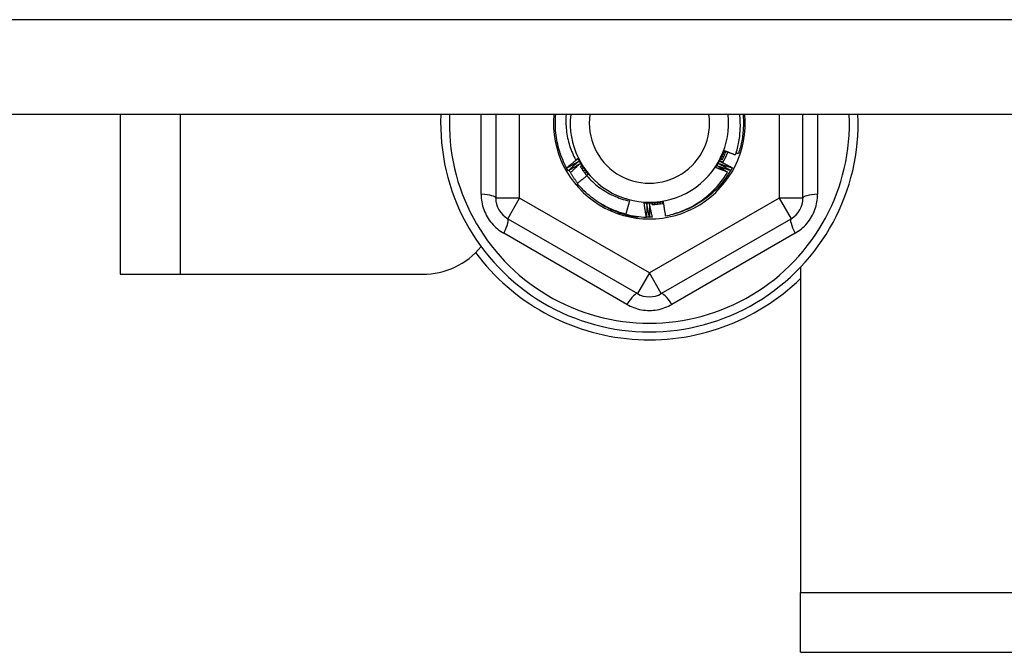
# Model space of a CAD drawing. Header units: inches. Extents: x 64.1 to 160.1, y 39 to 77.3.
# Tile 19 of 65: x 86.4 to 88, y 43.9 to 44.9. Entities that reach past the tile are written whole.
import ezdxf

# ---------------------------------------------------------------- set-up
doc = ezdxf.new("R2010")
doc.units = ezdxf.units.IN
doc.header["$MEASUREMENT"] = 0
doc.layers.add('Visible Edges(ANSI)', color=7, linetype='Continuous', lineweight=25)
doc.layers.add('Visible Tangent Edges(ANSI)', color=7, linetype='Continuous', lineweight=25)

msp = doc.modelspace()

# ---------------------------------------------------------------- linework, layer by layer
at = {"layer": 'Visible Edges(ANSI)'}
for p, q in [((111.2056, 44.7739), (83.0718, 44.7739)), ((86.5718, 44.7739), (86.5718, 44.5097)), ((87.1928, 44.7739), (87.1928, 44.6358)), ((87.7007, 44.6358), (87.7007, 44.7739)), ((87.3102, 44.6853), (87.31, 44.6857)), ((87.3127, 44.6809), (87.3125, 44.6812)), ((87.3437, 44.6735), (87.3446, 44.6747)), ((87.5812, 44.6815), (87.581, 44.6812)), ((87.5837, 44.686), (87.5835, 44.6856)), ((87.4137, 44.631), (87.4081, 44.6091)), ((87.2125, 44.6017), (87.4271, 44.4778)), ((87.4273, 44.6054), (87.427, 44.6035)), ((87.442, 44.6042), (87.4418, 44.6042)), ((87.4472, 44.6042), (87.4467, 44.6042)), ((87.4522, 44.6043), (87.4519, 44.6043)), ((87.4665, 44.4778), (87.681, 44.6017)), ((87.6968, 44.5217), (87.6968, 43.9837)), ((86.5718, 44.5097), (86.6708, 44.5097)), ((86.6708, 44.5097), (87.0718, 44.5097)), ((87.6968, 43.8847), (87.6968, 43.9837)), ((87.6968, 43.8847), (110.4468, 43.8847))]:
    msp.add_line(p, q, dxfattribs=at)
at = {"layer": 'Visible Edges(ANSI)', "flags": 128}
for points in [[(87.31, 44.6857), (87.3082, 44.689), (87.3065, 44.6925), (87.3049, 44.6959), (87.3034, 44.6994), (87.302, 44.7029), (87.3006, 44.7065), (87.2994, 44.7101), (87.2982, 44.7137), (87.2971, 44.7174), (87.2961, 44.721), (87.2952, 44.7247), (87.2944, 44.7285), (87.2937, 44.7322), (87.2931, 44.7359), (87.2925, 44.7397), (87.2921, 44.7435), (87.2918, 44.7473), (87.2915, 44.7511), (87.2913, 44.7549), (87.2913, 44.7587), (87.2913, 44.7625), (87.2914, 44.7663), (87.2916, 44.7701), (87.2919, 44.7739)], [(87.309, 44.7739), (87.3088, 44.7707), (87.3087, 44.7674), (87.3087, 44.7642), (87.3087, 44.7609), (87.3088, 44.7577), (87.309, 44.7545), (87.3092, 44.7512), (87.3095, 44.748), (87.3099, 44.7447), (87.3104, 44.7415), (87.311, 44.7383), (87.3116, 44.7351), (87.3123, 44.732), (87.3131, 44.7288), (87.314, 44.7257), (87.3149, 44.7226), (87.3159, 44.7195), (87.317, 44.7164), (87.3181, 44.7134), (87.3194, 44.7104), (87.3206, 44.7074), (87.322, 44.7045), (87.3234, 44.7016), (87.3249, 44.6987)], [(87.5892, 44.7073), (87.5901, 44.7099), (87.5909, 44.7126), (87.5917, 44.7153), (87.5924, 44.7181), (87.5931, 44.7208), (87.5937, 44.7236), (87.5943, 44.7263), (87.5948, 44.7291), (87.5953, 44.7319), (87.5957, 44.7346), (87.5961, 44.7374), (87.5964, 44.7402), (87.5966, 44.743), (87.5969, 44.7458), (87.597, 44.7486), (87.5971, 44.7514), (87.5972, 44.7543), (87.5972, 44.7571), (87.5971, 44.7599), (87.597, 44.7627), (87.5969, 44.7655), (87.5967, 44.7683), (87.5964, 44.7711), (87.5961, 44.7739)], [(87.6016, 44.7739), (87.6019, 44.7712), (87.602, 44.7685), (87.6022, 44.7658), (87.6022, 44.7631), (87.6023, 44.7604), (87.6023, 44.7576), (87.6022, 44.7549), (87.6021, 44.7522), (87.6019, 44.7495), (87.6017, 44.7468), (87.6015, 44.7441), (87.6012, 44.7414), (87.6009, 44.7387), (87.6005, 44.736), (87.6, 44.7333), (87.5995, 44.7307), (87.599, 44.728), (87.5984, 44.7253), (87.5978, 44.7227), (87.5972, 44.7201), (87.5964, 44.7174), (87.5957, 44.7148), (87.5949, 44.7122), (87.594, 44.7097)], [(87.5563, 44.6864), (87.5571, 44.6875), (87.5578, 44.6886), (87.5585, 44.6897), (87.5592, 44.6908), (87.5599, 44.6919), (87.5605, 44.693), (87.5612, 44.6942), (87.5618, 44.6953), (87.5625, 44.6965), (87.5631, 44.6976), (87.5637, 44.6988), (87.5643, 44.7), (87.5649, 44.7011), (87.5655, 44.7023), (87.566, 44.7035), (87.5666, 44.7047), (87.5671, 44.7059), (87.5677, 44.7071), (87.5682, 44.7083), (87.5687, 44.7095), (87.5692, 44.7108), (87.5697, 44.712), (87.5701, 44.7132), (87.5706, 44.7144)], [(87.5634, 44.7003), (87.5637, 44.7009), (87.564, 44.7015), (87.5643, 44.7021), (87.5646, 44.7027), (87.5649, 44.7033), (87.5652, 44.7039), (87.5655, 44.7044), (87.5658, 44.705), (87.5661, 44.7056), (87.5664, 44.7062), (87.5667, 44.7068), (87.567, 44.7074), (87.5673, 44.708), (87.5676, 44.7086), (87.5679, 44.7091), (87.5682, 44.7097), (87.5685, 44.7103), (87.5688, 44.7109), (87.5691, 44.7115), (87.5694, 44.7121), (87.5697, 44.7127), (87.57, 44.7133), (87.5703, 44.7138), (87.5706, 44.7144)], [(87.5674, 44.6993), (87.5676, 44.6999), (87.5679, 44.7005), (87.5682, 44.7011), (87.5685, 44.7016), (87.5687, 44.7022), (87.569, 44.7028), (87.5693, 44.7034), (87.5695, 44.7039), (87.5698, 44.7045), (87.5701, 44.7051), (87.5703, 44.7057), (87.5706, 44.7063), (87.5708, 44.7068), (87.5711, 44.7074), (87.5713, 44.708), (87.5716, 44.7086), (87.5718, 44.7092), (87.572, 44.7098), (87.5723, 44.7104), (87.5725, 44.7109), (87.5727, 44.7115), (87.573, 44.7121), (87.5732, 44.7127), (87.5734, 44.7133)], [(87.5764, 44.7121), (87.5761, 44.7114), (87.5758, 44.7106), (87.5755, 44.7098), (87.5752, 44.7091), (87.5749, 44.7083), (87.5745, 44.7076), (87.5742, 44.7068), (87.5739, 44.7061), (87.5735, 44.7053), (87.5732, 44.7046), (87.5728, 44.7038), (87.5725, 44.7031), (87.5721, 44.7023), (87.5717, 44.7016), (87.5714, 44.7009), (87.571, 44.7001), (87.5706, 44.6994), (87.5702, 44.6987), (87.5698, 44.698), (87.5694, 44.6972), (87.569, 44.6965), (87.5686, 44.6958), (87.5682, 44.6951), (87.5678, 44.6943)], [(87.5693, 44.7083), (87.5694, 44.7083), (87.5695, 44.7082), (87.5696, 44.7082), (87.5696, 44.7082), (87.5697, 44.7081), (87.5698, 44.7081), (87.5699, 44.7081), (87.5699, 44.7081), (87.57, 44.708), (87.5701, 44.708), (87.5702, 44.708), (87.5702, 44.7079), (87.5703, 44.7079), (87.5704, 44.7079), (87.5705, 44.7079), (87.5705, 44.7078), (87.5706, 44.7078), (87.5707, 44.7078), (87.5708, 44.7077), (87.5708, 44.7077), (87.5709, 44.7077), (87.571, 44.7076), (87.5711, 44.7076), (87.5711, 44.7076)], [(87.5713, 44.7079), (87.5712, 44.7079), (87.5711, 44.7079), (87.571, 44.708), (87.571, 44.708), (87.5709, 44.708), (87.5708, 44.708), (87.5707, 44.708), (87.5706, 44.708), (87.5705, 44.7081), (87.5705, 44.7081), (87.5704, 44.7081), (87.5703, 44.7081), (87.5702, 44.7081), (87.5701, 44.7081), (87.5701, 44.7081), (87.57, 44.7082), (87.5699, 44.7082), (87.5698, 44.7082), (87.5697, 44.7082), (87.5697, 44.7082), (87.5696, 44.7082), (87.5695, 44.7083), (87.5694, 44.7083), (87.5693, 44.7083)], [(87.5706, 44.7144), (87.5714, 44.7141), (87.5722, 44.7138), (87.5729, 44.7135), (87.5737, 44.7132), (87.5745, 44.7129), (87.5752, 44.7126), (87.576, 44.7123), (87.5768, 44.712), (87.5776, 44.7117), (87.5783, 44.7114), (87.5791, 44.7111), (87.5799, 44.7108), (87.5806, 44.7105), (87.5814, 44.7102), (87.5822, 44.7099), (87.583, 44.7096), (87.5837, 44.7093), (87.5845, 44.709), (87.5853, 44.7087), (87.5861, 44.7084), (87.5868, 44.7081), (87.5876, 44.7078), (87.5884, 44.7076), (87.5892, 44.7073)], [(87.571, 44.7124), (87.571, 44.7123), (87.5711, 44.7123), (87.5712, 44.7123), (87.5713, 44.7122), (87.5713, 44.7122), (87.5714, 44.7122), (87.5715, 44.7122), (87.5716, 44.7121), (87.5716, 44.7121), (87.5717, 44.7121), (87.5718, 44.7121), (87.5719, 44.712), (87.5719, 44.712), (87.572, 44.712), (87.5721, 44.712), (87.5722, 44.7119), (87.5723, 44.7119), (87.5723, 44.7119), (87.5724, 44.7118), (87.5725, 44.7118), (87.5726, 44.7118), (87.5726, 44.7118), (87.5727, 44.7117), (87.5728, 44.7117)], [(87.5729, 44.712), (87.5728, 44.7121), (87.5728, 44.7121), (87.5727, 44.7121), (87.5726, 44.7121), (87.5725, 44.7121), (87.5724, 44.7121), (87.5723, 44.7121), (87.5723, 44.7121), (87.5722, 44.7122), (87.5721, 44.7122), (87.572, 44.7122), (87.5719, 44.7122), (87.5719, 44.7122), (87.5718, 44.7122), (87.5717, 44.7122), (87.5716, 44.7122), (87.5715, 44.7123), (87.5714, 44.7123), (87.5714, 44.7123), (87.5713, 44.7123), (87.5712, 44.7123), (87.5711, 44.7123), (87.571, 44.7123), (87.571, 44.7124)], [(87.5904, 44.7109), (87.5905, 44.7109), (87.5907, 44.7108), (87.5908, 44.7107), (87.591, 44.7107), (87.5911, 44.7106), (87.5913, 44.7106), (87.5914, 44.7105), (87.5916, 44.7105), (87.5917, 44.7104), (87.5919, 44.7104), (87.592, 44.7103), (87.5922, 44.7103), (87.5923, 44.7102), (87.5925, 44.7102), (87.5926, 44.7101), (87.5928, 44.7101), (87.593, 44.71), (87.5931, 44.71), (87.5933, 44.7099), (87.5934, 44.7099), (87.5936, 44.7098), (87.5937, 44.7098), (87.5939, 44.7097), (87.594, 44.7097)], [(87.31, 44.6857), (87.3107, 44.6863), (87.3115, 44.6869), (87.3122, 44.6875), (87.3129, 44.6881), (87.3137, 44.6888), (87.3144, 44.6894), (87.3152, 44.69), (87.3159, 44.6906), (87.3167, 44.6912), (87.3174, 44.6918), (87.3181, 44.6924), (87.3189, 44.693), (87.3196, 44.6936), (87.3204, 44.6942), (87.3211, 44.6948), (87.3219, 44.6954), (87.3226, 44.6961), (87.3234, 44.6967), (87.3241, 44.6973), (87.3249, 44.6979), (87.3256, 44.6985), (87.3264, 44.6991), (87.3271, 44.6997), (87.3279, 44.7003)], [(87.3299, 44.6964), (87.3291, 44.6959), (87.3283, 44.6954), (87.3275, 44.695), (87.3267, 44.6945), (87.3258, 44.694), (87.325, 44.6935), (87.3242, 44.6931), (87.3234, 44.6926), (87.3226, 44.6922), (87.3217, 44.6917), (87.3209, 44.6912), (87.3201, 44.6908), (87.3193, 44.6903), (87.3185, 44.6898), (87.3176, 44.6894), (87.3168, 44.6889), (87.316, 44.6885), (87.3152, 44.688), (87.3143, 44.6876), (87.3135, 44.6871), (87.3127, 44.6867), (87.3119, 44.6862), (87.311, 44.6858), (87.3102, 44.6853)], [(87.3125, 44.6812), (87.3132, 44.6819), (87.3139, 44.6825), (87.3147, 44.6831), (87.3154, 44.6838), (87.3161, 44.6844), (87.3168, 44.685), (87.3175, 44.6857), (87.3183, 44.6863), (87.319, 44.687), (87.3197, 44.6876), (87.3204, 44.6882), (87.3212, 44.6889), (87.3219, 44.6895), (87.3226, 44.6901), (87.3233, 44.6907), (87.3241, 44.6914), (87.3248, 44.692), (87.3255, 44.6926), (87.3263, 44.6933), (87.327, 44.6939), (87.3277, 44.6945), (87.3285, 44.6951), (87.3292, 44.6957), (87.3299, 44.6964)], [(87.3321, 44.6926), (87.3313, 44.6921), (87.3305, 44.6916), (87.3297, 44.6911), (87.3289, 44.6906), (87.3281, 44.6901), (87.3273, 44.6896), (87.3265, 44.6891), (87.3257, 44.6886), (87.3249, 44.6881), (87.3241, 44.6876), (87.3232, 44.6871), (87.3224, 44.6866), (87.3216, 44.6861), (87.3208, 44.6857), (87.32, 44.6852), (87.3192, 44.6847), (87.3184, 44.6842), (87.3176, 44.6837), (87.3168, 44.6832), (87.316, 44.6828), (87.3152, 44.6823), (87.3143, 44.6818), (87.3135, 44.6813), (87.3127, 44.6809)], [(87.3163, 44.6779), (87.3169, 44.6785), (87.3176, 44.6791), (87.3182, 44.6798), (87.3189, 44.6804), (87.3195, 44.681), (87.3202, 44.6816), (87.3208, 44.6822), (87.3215, 44.6828), (87.3222, 44.6835), (87.3228, 44.6841), (87.3235, 44.6847), (87.3241, 44.6853), (87.3248, 44.6859), (87.3254, 44.6865), (87.3261, 44.6871), (87.3268, 44.6877), (87.3274, 44.6883), (87.3281, 44.6889), (87.3287, 44.6895), (87.3294, 44.6901), (87.3301, 44.6908), (87.3307, 44.6914), (87.3314, 44.692), (87.3321, 44.6926)], [(87.3249, 44.6987), (87.3251, 44.6988), (87.3252, 44.6989), (87.3254, 44.699), (87.3255, 44.6991), (87.3257, 44.6993), (87.3258, 44.6994), (87.326, 44.6995), (87.3261, 44.6996), (87.3263, 44.6997), (87.3264, 44.6998), (87.3266, 44.6999), (87.3267, 44.7001), (87.3269, 44.7002), (87.327, 44.7003), (87.3272, 44.7004), (87.3273, 44.7005), (87.3274, 44.7006), (87.3276, 44.7008), (87.3277, 44.7009), (87.3279, 44.701), (87.328, 44.7011), (87.3282, 44.7012), (87.3283, 44.7013), (87.3285, 44.7014)], [(87.3279, 44.7003), (87.3278, 44.7002), (87.3277, 44.7001), (87.3275, 44.7001), (87.3274, 44.7), (87.3273, 44.6999), (87.3272, 44.6999), (87.327, 44.6998), (87.3269, 44.6997), (87.3268, 44.6997), (87.3267, 44.6996), (87.3266, 44.6995), (87.3264, 44.6995), (87.3263, 44.6994), (87.3262, 44.6993), (87.3261, 44.6993), (87.3259, 44.6992), (87.3258, 44.6991), (87.3257, 44.6991), (87.3256, 44.699), (87.3254, 44.6989), (87.3253, 44.6989), (87.3252, 44.6988), (87.3251, 44.6987), (87.3249, 44.6987)], [(87.3285, 44.7014), (87.3288, 44.7009), (87.3292, 44.7004), (87.3295, 44.6998), (87.3299, 44.6993), (87.3303, 44.6987), (87.3306, 44.6982), (87.331, 44.6976), (87.3313, 44.6971), (87.3317, 44.6965), (87.332, 44.696), (87.3324, 44.6954), (87.3327, 44.6949), (87.3331, 44.6943), (87.3335, 44.6938), (87.3338, 44.6933), (87.3342, 44.6927), (87.3345, 44.6922), (87.3349, 44.6916), (87.3352, 44.6911), (87.3356, 44.6905), (87.336, 44.69), (87.3363, 44.6894), (87.3367, 44.6889), (87.337, 44.6883)], [(87.3285, 44.7014), (87.3291, 44.7003), (87.3297, 44.6991), (87.3303, 44.6979), (87.3309, 44.6968), (87.3315, 44.6956), (87.3322, 44.6945), (87.3328, 44.6933), (87.3335, 44.6922), (87.3342, 44.6911), (87.3349, 44.69), (87.3356, 44.6888), (87.3363, 44.6877), (87.337, 44.6866), (87.3378, 44.6856), (87.3385, 44.6845), (87.3393, 44.6834), (87.34, 44.6823), (87.3408, 44.6813), (87.3416, 44.6802), (87.3424, 44.6792), (87.3432, 44.6781), (87.344, 44.6771), (87.3448, 44.6761), (87.3457, 44.6751)], [(87.5563, 44.6864), (87.5566, 44.6869), (87.5569, 44.6875), (87.5572, 44.6881), (87.5575, 44.6887), (87.5578, 44.6893), (87.5581, 44.6898), (87.5584, 44.6904), (87.5587, 44.691), (87.559, 44.6916), (87.5593, 44.6922), (87.5596, 44.6927), (87.5599, 44.6933), (87.5602, 44.6939), (87.5605, 44.6945), (87.5608, 44.6951), (87.5611, 44.6957), (87.5614, 44.6962), (87.5617, 44.6968), (87.562, 44.6974), (87.5623, 44.698), (87.5626, 44.6986), (87.5628, 44.6991), (87.5631, 44.6997), (87.5634, 44.7003)], [(87.5615, 44.6926), (87.5623, 44.6922), (87.5632, 44.6917), (87.564, 44.6913), (87.5648, 44.6908), (87.5656, 44.6904), (87.5665, 44.6899), (87.5673, 44.6895), (87.5681, 44.689), (87.5689, 44.6885), (87.5698, 44.6881), (87.5706, 44.6876), (87.5714, 44.6872), (87.5722, 44.6867), (87.573, 44.6862), (87.5739, 44.6858), (87.5747, 44.6853), (87.5755, 44.6848), (87.5763, 44.6844), (87.5771, 44.6839), (87.578, 44.6834), (87.5788, 44.6829), (87.5796, 44.6825), (87.5804, 44.682), (87.5812, 44.6815)], [(87.5835, 44.6856), (87.5826, 44.6859), (87.5817, 44.6862), (87.5808, 44.6865), (87.5798, 44.6867), (87.5789, 44.687), (87.578, 44.6873), (87.5771, 44.6876), (87.5762, 44.6879), (87.5752, 44.6882), (87.5743, 44.6885), (87.5734, 44.6888), (87.5725, 44.689), (87.5716, 44.6893), (87.5707, 44.6896), (87.5697, 44.6899), (87.5688, 44.6902), (87.5679, 44.6905), (87.567, 44.6908), (87.5661, 44.6911), (87.5652, 44.6914), (87.5643, 44.6917), (87.5633, 44.692), (87.5624, 44.6923), (87.5615, 44.6926)], [(87.5637, 44.6965), (87.5645, 44.696), (87.5653, 44.6956), (87.5662, 44.6952), (87.567, 44.6948), (87.5679, 44.6943), (87.5687, 44.6939), (87.5695, 44.6935), (87.5704, 44.693), (87.5712, 44.6926), (87.5721, 44.6922), (87.5729, 44.6917), (87.5737, 44.6913), (87.5746, 44.6909), (87.5754, 44.6904), (87.5762, 44.69), (87.5771, 44.6895), (87.5779, 44.6891), (87.5787, 44.6887), (87.5796, 44.6882), (87.5804, 44.6878), (87.5812, 44.6873), (87.5821, 44.6869), (87.5829, 44.6864), (87.5837, 44.686)], [(87.5683, 44.6951), (87.5681, 44.6952), (87.5679, 44.6952), (87.5677, 44.6953), (87.5675, 44.6953), (87.5673, 44.6954), (87.5671, 44.6954), (87.5669, 44.6955), (87.5667, 44.6955), (87.5665, 44.6956), (87.5663, 44.6957), (87.5661, 44.6957), (87.566, 44.6958), (87.5658, 44.6958), (87.5656, 44.6959), (87.5654, 44.6959), (87.5652, 44.696), (87.565, 44.6961), (87.5648, 44.6961), (87.5646, 44.6962), (87.5644, 44.6962), (87.5642, 44.6963), (87.564, 44.6963), (87.5639, 44.6964), (87.5637, 44.6965)], [(87.5657, 44.7003), (87.5658, 44.7003), (87.5658, 44.7003), (87.5659, 44.7002), (87.566, 44.7002), (87.566, 44.7002), (87.5661, 44.7001), (87.5662, 44.7001), (87.5663, 44.7001), (87.5663, 44.7), (87.5664, 44.7), (87.5665, 44.7), (87.5666, 44.6999), (87.5666, 44.6999), (87.5667, 44.6999), (87.5668, 44.6998), (87.5669, 44.6998), (87.5669, 44.6998), (87.567, 44.6997), (87.5671, 44.6997), (87.5672, 44.6997), (87.5672, 44.6996), (87.5673, 44.6996), (87.5674, 44.6996), (87.5674, 44.6995)], [(87.5676, 44.6998), (87.5675, 44.6999), (87.5674, 44.6999), (87.5674, 44.6999), (87.5673, 44.6999), (87.5672, 44.6999), (87.5671, 44.7), (87.567, 44.7), (87.567, 44.7), (87.5669, 44.7), (87.5668, 44.7), (87.5667, 44.7001), (87.5666, 44.7001), (87.5666, 44.7001), (87.5665, 44.7001), (87.5664, 44.7001), (87.5663, 44.7002), (87.5662, 44.7002), (87.5662, 44.7002), (87.5661, 44.7002), (87.566, 44.7003), (87.5659, 44.7003), (87.5658, 44.7003), (87.5658, 44.7003), (87.5657, 44.7003)], [(87.5676, 44.7043), (87.5676, 44.7043), (87.5677, 44.7042), (87.5678, 44.7042), (87.5679, 44.7042), (87.5679, 44.7041), (87.568, 44.7041), (87.5681, 44.7041), (87.5682, 44.704), (87.5682, 44.704), (87.5683, 44.704), (87.5684, 44.7039), (87.5685, 44.7039), (87.5685, 44.7039), (87.5686, 44.7038), (87.5687, 44.7038), (87.5688, 44.7038), (87.5688, 44.7037), (87.5689, 44.7037), (87.569, 44.7037), (87.5691, 44.7036), (87.5691, 44.7036), (87.5692, 44.7036), (87.5693, 44.7036), (87.5694, 44.7035)], [(87.5695, 44.7038), (87.5694, 44.7039), (87.5693, 44.7039), (87.5693, 44.7039), (87.5692, 44.7039), (87.5691, 44.7039), (87.569, 44.704), (87.5689, 44.704), (87.5689, 44.704), (87.5688, 44.704), (87.5687, 44.704), (87.5686, 44.704), (87.5685, 44.7041), (87.5685, 44.7041), (87.5684, 44.7041), (87.5683, 44.7041), (87.5682, 44.7041), (87.5681, 44.7042), (87.5681, 44.7042), (87.568, 44.7042), (87.5679, 44.7042), (87.5678, 44.7042), (87.5677, 44.7042), (87.5676, 44.7043), (87.5676, 44.7043)], [(87.3125, 44.6812), (87.3124, 44.6814), (87.3123, 44.6815), (87.3122, 44.6817), (87.3121, 44.6819), (87.312, 44.6821), (87.3119, 44.6822), (87.3118, 44.6824), (87.3117, 44.6826), (87.3116, 44.6827), (87.3115, 44.6829), (87.3114, 44.6831), (87.3113, 44.6832), (87.3112, 44.6834), (87.3111, 44.6836), (87.311, 44.6838), (87.311, 44.6839), (87.3109, 44.6841), (87.3108, 44.6843), (87.3107, 44.6844), (87.3106, 44.6846), (87.3105, 44.6848), (87.3104, 44.685), (87.3103, 44.6851), (87.3102, 44.6853)], [(87.3284, 44.6604), (87.3277, 44.6612), (87.327, 44.6621), (87.3264, 44.6629), (87.3257, 44.6638), (87.3251, 44.6646), (87.3245, 44.6655), (87.3238, 44.6664), (87.3232, 44.6672), (87.3226, 44.6681), (87.322, 44.669), (87.3214, 44.6699), (87.3208, 44.6707), (87.3202, 44.6716), (87.3196, 44.6725), (87.319, 44.6734), (87.3185, 44.6743), (87.3179, 44.6752), (87.3173, 44.6761), (87.3168, 44.6771), (87.3162, 44.678), (87.3157, 44.6789), (87.3152, 44.6798), (87.3146, 44.6807), (87.3141, 44.6817)], [(87.3326, 44.6879), (87.333, 44.6873), (87.3334, 44.6866), (87.3338, 44.686), (87.3343, 44.6853), (87.3347, 44.6847), (87.3351, 44.6841), (87.3355, 44.6835), (87.336, 44.6828), (87.3364, 44.6822), (87.3368, 44.6816), (87.3373, 44.681), (87.3377, 44.6804), (87.3382, 44.6798), (87.3386, 44.6791), (87.3391, 44.6785), (87.3395, 44.6779), (87.34, 44.6773), (87.3405, 44.6767), (87.3409, 44.6761), (87.3414, 44.6755), (87.3419, 44.675), (87.3423, 44.6744), (87.3428, 44.6738), (87.3433, 44.6732)], [(87.3343, 44.6888), (87.3343, 44.6888), (87.3342, 44.6887), (87.3341, 44.6887), (87.3341, 44.6886), (87.334, 44.6886), (87.3339, 44.6885), (87.3339, 44.6885), (87.3338, 44.6885), (87.3337, 44.6884), (87.3337, 44.6884), (87.3336, 44.6883), (87.3335, 44.6883), (87.3335, 44.6882), (87.3334, 44.6882), (87.3333, 44.6881), (87.3333, 44.6881), (87.3332, 44.6881), (87.3331, 44.688), (87.3331, 44.688), (87.333, 44.6879), (87.3329, 44.6879), (87.3329, 44.6878), (87.3328, 44.6878), (87.3327, 44.6877)], [(87.3329, 44.6874), (87.333, 44.6875), (87.333, 44.6876), (87.3331, 44.6876), (87.3331, 44.6877), (87.3332, 44.6877), (87.3333, 44.6878), (87.3333, 44.6878), (87.3334, 44.6879), (87.3334, 44.688), (87.3335, 44.688), (87.3336, 44.6881), (87.3336, 44.6881), (87.3337, 44.6882), (87.3337, 44.6882), (87.3338, 44.6883), (87.3339, 44.6884), (87.3339, 44.6884), (87.334, 44.6885), (87.334, 44.6885), (87.3341, 44.6886), (87.3342, 44.6886), (87.3342, 44.6887), (87.3343, 44.6888), (87.3343, 44.6888)], [(87.3367, 44.6852), (87.3367, 44.6851), (87.3366, 44.6851), (87.3365, 44.685), (87.3365, 44.685), (87.3364, 44.6849), (87.3363, 44.6849), (87.3363, 44.6848), (87.3362, 44.6848), (87.3361, 44.6847), (87.3361, 44.6847), (87.336, 44.6846), (87.3359, 44.6846), (87.3359, 44.6845), (87.3358, 44.6845), (87.3357, 44.6844), (87.3357, 44.6844), (87.3356, 44.6844), (87.3355, 44.6843), (87.3355, 44.6843), (87.3354, 44.6842), (87.3354, 44.6842), (87.3353, 44.6841), (87.3352, 44.6841), (87.3352, 44.684)], [(87.3354, 44.6837), (87.3354, 44.6838), (87.3355, 44.6838), (87.3355, 44.6839), (87.3356, 44.684), (87.3356, 44.684), (87.3357, 44.6841), (87.3358, 44.6841), (87.3358, 44.6842), (87.3359, 44.6843), (87.3359, 44.6843), (87.336, 44.6844), (87.336, 44.6844), (87.3361, 44.6845), (87.3362, 44.6846), (87.3362, 44.6846), (87.3363, 44.6847), (87.3363, 44.6847), (87.3364, 44.6848), (87.3364, 44.6849), (87.3365, 44.6849), (87.3366, 44.685), (87.3366, 44.685), (87.3367, 44.6851), (87.3367, 44.6852)], [(87.337, 44.6883), (87.3374, 44.6878), (87.3377, 44.6872), (87.3381, 44.6867), (87.3385, 44.6861), (87.3388, 44.6855), (87.3392, 44.685), (87.3395, 44.6844), (87.3399, 44.6839), (87.3403, 44.6833), (87.3406, 44.6828), (87.341, 44.6822), (87.3413, 44.6817), (87.3417, 44.6811), (87.3421, 44.6806), (87.3424, 44.68), (87.3428, 44.6795), (87.3431, 44.6789), (87.3435, 44.6784), (87.3439, 44.6778), (87.3442, 44.6773), (87.3446, 44.6767), (87.3449, 44.6762), (87.3453, 44.6756), (87.3457, 44.6751)], [(87.3392, 44.6816), (87.3392, 44.6815), (87.3391, 44.6815), (87.3391, 44.6814), (87.339, 44.6814), (87.3389, 44.6813), (87.3389, 44.6813), (87.3388, 44.6812), (87.3387, 44.6812), (87.3387, 44.6811), (87.3386, 44.6811), (87.3385, 44.681), (87.3385, 44.681), (87.3384, 44.6809), (87.3383, 44.6809), (87.3383, 44.6808), (87.3382, 44.6808), (87.3382, 44.6807), (87.3381, 44.6807), (87.338, 44.6806), (87.338, 44.6806), (87.3379, 44.6805), (87.3378, 44.6805), (87.3378, 44.6804), (87.3377, 44.6804)], [(87.3379, 44.6801), (87.338, 44.6802), (87.338, 44.6802), (87.3381, 44.6803), (87.3381, 44.6803), (87.3382, 44.6804), (87.3382, 44.6805), (87.3383, 44.6805), (87.3384, 44.6806), (87.3384, 44.6807), (87.3385, 44.6807), (87.3385, 44.6808), (87.3386, 44.6808), (87.3386, 44.6809), (87.3387, 44.681), (87.3387, 44.681), (87.3388, 44.6811), (87.3389, 44.6811), (87.3389, 44.6812), (87.339, 44.6813), (87.339, 44.6813), (87.3391, 44.6814), (87.3391, 44.6815), (87.3392, 44.6815), (87.3392, 44.6816)], [(87.3419, 44.6781), (87.3418, 44.678), (87.3418, 44.678), (87.3417, 44.6779), (87.3416, 44.6779), (87.3416, 44.6778), (87.3415, 44.6778), (87.3414, 44.6777), (87.3414, 44.6777), (87.3413, 44.6776), (87.3412, 44.6776), (87.3412, 44.6775), (87.3411, 44.6775), (87.3411, 44.6774), (87.341, 44.6774), (87.3409, 44.6773), (87.3409, 44.6773), (87.3408, 44.6772), (87.3407, 44.6772), (87.3407, 44.6771), (87.3406, 44.677), (87.3406, 44.677), (87.3405, 44.6769), (87.3404, 44.6769), (87.3404, 44.6768)], [(87.3406, 44.6766), (87.3406, 44.6766), (87.3407, 44.6767), (87.3407, 44.6768), (87.3408, 44.6768), (87.3409, 44.6769), (87.3409, 44.6769), (87.341, 44.677), (87.341, 44.6771), (87.3411, 44.6771), (87.3411, 44.6772), (87.3412, 44.6773), (87.3412, 44.6773), (87.3413, 44.6774), (87.3413, 44.6774), (87.3414, 44.6775), (87.3414, 44.6776), (87.3415, 44.6776), (87.3416, 44.6777), (87.3416, 44.6778), (87.3417, 44.6778), (87.3417, 44.6779), (87.3418, 44.678), (87.3418, 44.678), (87.3419, 44.6781)], [(87.3457, 44.6751), (87.3455, 44.675), (87.3454, 44.6749), (87.3453, 44.6748), (87.3452, 44.6747), (87.3451, 44.6746), (87.345, 44.6745), (87.3449, 44.6744), (87.3447, 44.6743), (87.3446, 44.6742), (87.3445, 44.6742), (87.3444, 44.6741), (87.3443, 44.674), (87.3442, 44.6739), (87.3441, 44.6738), (87.344, 44.6737), (87.3438, 44.6736), (87.3437, 44.6735), (87.3436, 44.6734), (87.3435, 44.6733), (87.3434, 44.6733), (87.3433, 44.6732), (87.3432, 44.6731), (87.343, 44.673), (87.3429, 44.6729)], [(87.3446, 44.6747), (87.3446, 44.6746), (87.3445, 44.6746), (87.3444, 44.6745), (87.3444, 44.6745), (87.3443, 44.6744), (87.3443, 44.6744), (87.3442, 44.6743), (87.3441, 44.6742), (87.3441, 44.6742), (87.344, 44.6741), (87.3439, 44.6741), (87.3439, 44.674), (87.3438, 44.674), (87.3438, 44.6739), (87.3437, 44.6739), (87.3436, 44.6738), (87.3436, 44.6738), (87.3435, 44.6737), (87.3435, 44.6737), (87.3434, 44.6736), (87.3433, 44.6735), (87.3433, 44.6735), (87.3432, 44.6734), (87.3432, 44.6734)], [(87.581, 44.6812), (87.5784, 44.6768), (87.5756, 44.6726), (87.5727, 44.6684), (87.5696, 44.6643), (87.5664, 44.6603), (87.5631, 44.6565), (87.5597, 44.6527), (87.5561, 44.6491), (87.5524, 44.6456), (87.5487, 44.6422), (87.5448, 44.6389), (87.5408, 44.6358), (87.5366, 44.6328), (87.5325, 44.6299), (87.5282, 44.6272), (87.5238, 44.6246), (87.5193, 44.6221), (87.5148, 44.6198), (87.5102, 44.6177), (87.5055, 44.6157), (87.5008, 44.6138), (87.496, 44.6121), (87.4911, 44.6106), (87.4862, 44.6092)], [(87.4862, 44.6092), (87.4908, 44.6107), (87.4954, 44.6122), (87.4999, 44.6139), (87.5044, 44.6158), (87.5088, 44.6178), (87.5132, 44.6199), (87.5175, 44.6221), (87.5217, 44.6245), (87.5259, 44.6271), (87.5299, 44.6297), (87.5339, 44.6325), (87.5378, 44.6354), (87.5416, 44.6384), (87.5453, 44.6416), (87.5488, 44.6448), (87.5523, 44.6482), (87.5557, 44.6516), (87.559, 44.6552), (87.5621, 44.6589), (87.5651, 44.6627), (87.5681, 44.6665), (87.5709, 44.6705), (87.5735, 44.6746), (87.5761, 44.6787)], [(87.5761, 44.6787), (87.5752, 44.679), (87.5744, 44.6793), (87.5736, 44.6796), (87.5728, 44.6799), (87.5719, 44.6803), (87.5711, 44.6806), (87.5703, 44.6809), (87.5695, 44.6812), (87.5686, 44.6815), (87.5678, 44.6818), (87.567, 44.6821), (87.5662, 44.6825), (87.5654, 44.6828), (87.5645, 44.6831), (87.5637, 44.6834), (87.5629, 44.6837), (87.5621, 44.6841), (87.5613, 44.6844), (87.5604, 44.6847), (87.5596, 44.685), (87.5588, 44.6854), (87.558, 44.6857), (87.5572, 44.686), (87.5563, 44.6864)], [(87.5592, 44.6889), (87.56, 44.6885), (87.5607, 44.6881), (87.5614, 44.6877), (87.5621, 44.6872), (87.5628, 44.6868), (87.5635, 44.6864), (87.5642, 44.686), (87.5649, 44.6856), (87.5656, 44.6851), (87.5663, 44.6847), (87.567, 44.6843), (87.5677, 44.6839), (87.5684, 44.6834), (87.5691, 44.683), (87.5698, 44.6826), (87.5705, 44.6822), (87.5712, 44.6817), (87.5719, 44.6813), (87.5726, 44.6809), (87.5733, 44.6804), (87.574, 44.68), (87.5747, 44.6796), (87.5754, 44.6791), (87.5761, 44.6787)], [(87.581, 44.6812), (87.5801, 44.6815), (87.5792, 44.6818), (87.5783, 44.6821), (87.5774, 44.6824), (87.5765, 44.6827), (87.5755, 44.683), (87.5746, 44.6834), (87.5737, 44.6837), (87.5728, 44.684), (87.5719, 44.6843), (87.571, 44.6846), (87.5701, 44.6849), (87.5692, 44.6853), (87.5683, 44.6856), (87.5674, 44.6859), (87.5665, 44.6862), (87.5656, 44.6866), (87.5647, 44.6869), (87.5638, 44.6872), (87.5629, 44.6876), (87.562, 44.6879), (87.5611, 44.6882), (87.5602, 44.6886), (87.5592, 44.6889)], [(87.5835, 44.6856), (87.5834, 44.6855), (87.5833, 44.6853), (87.5832, 44.6851), (87.5831, 44.6849), (87.583, 44.6848), (87.583, 44.6846), (87.5829, 44.6844), (87.5828, 44.6842), (87.5827, 44.6841), (87.5826, 44.6839), (87.5825, 44.6837), (87.5824, 44.6836), (87.5823, 44.6834), (87.5822, 44.6832), (87.5821, 44.683), (87.582, 44.6829), (87.5819, 44.6827), (87.5818, 44.6825), (87.5817, 44.6824), (87.5816, 44.6822), (87.5815, 44.682), (87.5814, 44.6819), (87.5813, 44.6817), (87.5812, 44.6815)], [(87.3432, 44.6726), (87.3426, 44.672), (87.3419, 44.6715), (87.3412, 44.671), (87.3406, 44.6705), (87.3399, 44.6699), (87.3393, 44.6694), (87.3386, 44.6689), (87.338, 44.6683), (87.3373, 44.6678), (87.3367, 44.6673), (87.336, 44.6667), (87.3354, 44.6662), (87.3347, 44.6657), (87.3341, 44.6651), (87.3334, 44.6646), (87.3328, 44.6641), (87.3321, 44.6635), (87.3315, 44.663), (87.3308, 44.6625), (87.3302, 44.6619), (87.3295, 44.6614), (87.3289, 44.6608), (87.3283, 44.6603), (87.3276, 44.6598)], [(87.4081, 44.6091), (87.4042, 44.6101), (87.4003, 44.6113), (87.3965, 44.6125), (87.3927, 44.6139), (87.389, 44.6153), (87.3852, 44.6169), (87.3816, 44.6185), (87.3779, 44.6202), (87.3743, 44.6221), (87.3708, 44.624), (87.3673, 44.626), (87.3639, 44.6281), (87.3605, 44.6303), (87.3572, 44.6326), (87.3539, 44.6349), (87.3507, 44.6374), (87.3476, 44.6399), (87.3445, 44.6425), (87.3415, 44.6452), (87.3386, 44.648), (87.3357, 44.6508), (87.3329, 44.6537), (87.3302, 44.6567), (87.3276, 44.6598)], [(87.3429, 44.6729), (87.3453, 44.6703), (87.3477, 44.6678), (87.3501, 44.6654), (87.3527, 44.663), (87.3553, 44.6607), (87.3579, 44.6584), (87.3606, 44.6562), (87.3634, 44.6541), (87.3662, 44.6521), (87.3691, 44.6501), (87.372, 44.6482), (87.375, 44.6464), (87.378, 44.6446), (87.3811, 44.643), (87.3842, 44.6414), (87.3874, 44.6399), (87.3905, 44.6385), (87.3938, 44.6371), (87.397, 44.6359), (87.4003, 44.6347), (87.4036, 44.6337), (87.407, 44.6327), (87.4103, 44.6318), (87.4137, 44.631)], [(87.427, 44.6035), (87.4238, 44.604), (87.4206, 44.6046), (87.4174, 44.6052), (87.4143, 44.6059), (87.4111, 44.6067), (87.408, 44.6076), (87.4049, 44.6085), (87.4018, 44.6095), (87.3987, 44.6105), (87.3957, 44.6116), (87.3927, 44.6128), (87.3897, 44.614), (87.3867, 44.6153), (87.3837, 44.6166), (87.3808, 44.618), (87.3779, 44.6195), (87.3751, 44.621), (87.3722, 44.6226), (87.3694, 44.6243), (87.3667, 44.626), (87.3639, 44.6278), (87.3612, 44.6296), (87.3586, 44.6315), (87.356, 44.6334)], [(87.4381, 44.6281), (87.4394, 44.628), (87.4407, 44.628), (87.442, 44.6279), (87.4433, 44.6279), (87.4446, 44.6279), (87.4459, 44.6278), (87.4473, 44.6278), (87.4486, 44.6279), (87.4499, 44.6279), (87.4512, 44.6279), (87.4525, 44.628), (87.4538, 44.628), (87.4551, 44.6281), (87.4565, 44.6282), (87.4578, 44.6283), (87.4591, 44.6284), (87.4604, 44.6286), (87.4617, 44.6287), (87.463, 44.6289), (87.4643, 44.629), (87.4656, 44.6292), (87.4669, 44.6294), (87.4682, 44.6296), (87.4695, 44.6298)], [(87.4381, 44.6281), (87.4387, 44.6282), (87.4394, 44.6282), (87.44, 44.6282), (87.4407, 44.6283), (87.4413, 44.6283), (87.442, 44.6283), (87.4426, 44.6284), (87.4433, 44.6284), (87.4439, 44.6284), (87.4446, 44.6285), (87.4452, 44.6285), (87.4459, 44.6285), (87.4465, 44.6286), (87.4472, 44.6286), (87.4478, 44.6286), (87.4485, 44.6287), (87.4491, 44.6287), (87.4498, 44.6287), (87.4504, 44.6288), (87.4511, 44.6288), (87.4517, 44.6289), (87.4524, 44.6289), (87.453, 44.6289), (87.4537, 44.629)], [(87.4418, 44.6042), (87.4416, 44.6052), (87.4415, 44.6062), (87.4413, 44.6072), (87.4411, 44.6082), (87.441, 44.6092), (87.4408, 44.6102), (87.4406, 44.6112), (87.4405, 44.6122), (87.4403, 44.6132), (87.4401, 44.6142), (87.44, 44.6152), (87.4398, 44.6162), (87.4397, 44.6172), (87.4395, 44.6182), (87.4394, 44.6192), (87.4392, 44.6201), (87.4391, 44.6211), (87.4389, 44.6221), (87.4388, 44.6231), (87.4386, 44.6241), (87.4385, 44.6251), (87.4383, 44.6261), (87.4382, 44.6271), (87.4381, 44.6281)], [(87.4424, 44.6269), (87.4424, 44.6259), (87.4424, 44.625), (87.4424, 44.624), (87.4424, 44.6231), (87.4424, 44.6221), (87.4424, 44.6212), (87.4424, 44.6203), (87.4424, 44.6193), (87.4424, 44.6184), (87.4424, 44.6174), (87.4423, 44.6165), (87.4423, 44.6155), (87.4423, 44.6146), (87.4423, 44.6137), (87.4423, 44.6127), (87.4422, 44.6118), (87.4422, 44.6108), (87.4422, 44.6099), (87.4422, 44.609), (87.4422, 44.608), (87.4421, 44.6071), (87.4421, 44.6061), (87.4421, 44.6052), (87.442, 44.6042)], [(87.4467, 44.6042), (87.4465, 44.6051), (87.4464, 44.6061), (87.4462, 44.607), (87.446, 44.6079), (87.4458, 44.6089), (87.4456, 44.6098), (87.4454, 44.6108), (87.4452, 44.6117), (87.4451, 44.6127), (87.4449, 44.6136), (87.4447, 44.6145), (87.4445, 44.6155), (87.4443, 44.6164), (87.4442, 44.6174), (87.444, 44.6183), (87.4438, 44.6193), (87.4436, 44.6202), (87.4435, 44.6212), (87.4433, 44.6221), (87.4431, 44.6231), (87.4429, 44.624), (87.4428, 44.625), (87.4426, 44.6259), (87.4424, 44.6269)], [(87.4468, 44.6268), (87.4468, 44.6258), (87.4469, 44.6249), (87.4469, 44.624), (87.4469, 44.623), (87.4469, 44.6221), (87.447, 44.6211), (87.447, 44.6202), (87.447, 44.6192), (87.447, 44.6183), (87.447, 44.6174), (87.4471, 44.6164), (87.4471, 44.6155), (87.4471, 44.6145), (87.4471, 44.6136), (87.4471, 44.6127), (87.4471, 44.6117), (87.4471, 44.6108), (87.4471, 44.6098), (87.4471, 44.6089), (87.4471, 44.6079), (87.4472, 44.607), (87.4472, 44.6061), (87.4472, 44.6051), (87.4472, 44.6042)], [(87.4519, 44.6043), (87.4516, 44.6052), (87.4514, 44.6061), (87.4512, 44.6071), (87.451, 44.608), (87.4508, 44.6089), (87.4505, 44.6099), (87.4503, 44.6108), (87.4501, 44.6117), (87.4499, 44.6127), (87.4497, 44.6136), (87.4495, 44.6146), (87.4493, 44.6155), (87.449, 44.6164), (87.4488, 44.6174), (87.4486, 44.6183), (87.4484, 44.6193), (87.4482, 44.6202), (87.448, 44.6211), (87.4478, 44.6221), (87.4476, 44.623), (87.4474, 44.624), (87.4472, 44.6249), (87.447, 44.6258), (87.4468, 44.6268)], [(87.4512, 44.6269), (87.4512, 44.6268), (87.4512, 44.6267), (87.4512, 44.6266), (87.4512, 44.6265), (87.4512, 44.6265), (87.4512, 44.6264), (87.4512, 44.6263), (87.4512, 44.6262), (87.4512, 44.6261), (87.4512, 44.626), (87.4512, 44.626), (87.4513, 44.6259), (87.4513, 44.6258), (87.4513, 44.6257), (87.4513, 44.6256), (87.4513, 44.6256), (87.4513, 44.6255), (87.4513, 44.6254), (87.4513, 44.6253), (87.4513, 44.6252), (87.4513, 44.6252), (87.4513, 44.6251), (87.4513, 44.625), (87.4513, 44.6249)], [(87.4517, 44.6249), (87.4516, 44.625), (87.4516, 44.6251), (87.4516, 44.6252), (87.4516, 44.6252), (87.4516, 44.6253), (87.4515, 44.6254), (87.4515, 44.6255), (87.4515, 44.6256), (87.4515, 44.6257), (87.4515, 44.6257), (87.4514, 44.6258), (87.4514, 44.6259), (87.4514, 44.626), (87.4514, 44.6261), (87.4514, 44.6261), (87.4513, 44.6262), (87.4513, 44.6263), (87.4513, 44.6264), (87.4513, 44.6265), (87.4513, 44.6265), (87.4513, 44.6266), (87.4512, 44.6267), (87.4512, 44.6268), (87.4512, 44.6269)], [(87.4537, 44.629), (87.4544, 44.629), (87.455, 44.629), (87.4557, 44.6291), (87.4563, 44.6291), (87.457, 44.6291), (87.4577, 44.6292), (87.4583, 44.6292), (87.459, 44.6292), (87.4596, 44.6293), (87.4603, 44.6293), (87.461, 44.6293), (87.4616, 44.6294), (87.4623, 44.6294), (87.4629, 44.6294), (87.4636, 44.6295), (87.4642, 44.6295), (87.4649, 44.6296), (87.4656, 44.6296), (87.4662, 44.6296), (87.4669, 44.6297), (87.4675, 44.6297), (87.4682, 44.6297), (87.4688, 44.6298), (87.4695, 44.6298)], [(87.4556, 44.6271), (87.4556, 44.627), (87.4556, 44.6269), (87.4556, 44.6268), (87.4556, 44.6268), (87.4556, 44.6267), (87.4556, 44.6266), (87.4556, 44.6265), (87.4556, 44.6264), (87.4556, 44.6263), (87.4556, 44.6263), (87.4556, 44.6262), (87.4557, 44.6261), (87.4557, 44.626), (87.4557, 44.6259), (87.4557, 44.6259), (87.4557, 44.6258), (87.4557, 44.6257), (87.4557, 44.6256), (87.4557, 44.6255), (87.4557, 44.6255), (87.4557, 44.6254), (87.4557, 44.6253), (87.4557, 44.6252), (87.4557, 44.6251)], [(87.4561, 44.6252), (87.4561, 44.6252), (87.4561, 44.6253), (87.456, 44.6254), (87.456, 44.6255), (87.456, 44.6256), (87.456, 44.6256), (87.4559, 44.6257), (87.4559, 44.6258), (87.4559, 44.6259), (87.4559, 44.626), (87.4559, 44.626), (87.4558, 44.6261), (87.4558, 44.6262), (87.4558, 44.6263), (87.4558, 44.6264), (87.4557, 44.6264), (87.4557, 44.6265), (87.4557, 44.6266), (87.4557, 44.6267), (87.4557, 44.6268), (87.4556, 44.6268), (87.4556, 44.6269), (87.4556, 44.627), (87.4556, 44.6271)], [(87.4599, 44.6274), (87.4599, 44.6274), (87.4599, 44.6273), (87.46, 44.6272), (87.46, 44.6271), (87.46, 44.627), (87.46, 44.627), (87.46, 44.6269), (87.46, 44.6268), (87.46, 44.6267), (87.46, 44.6266), (87.46, 44.6266), (87.46, 44.6265), (87.4601, 44.6264), (87.4601, 44.6263), (87.4601, 44.6262), (87.4601, 44.6261), (87.4601, 44.6261), (87.4601, 44.626), (87.4601, 44.6259), (87.4601, 44.6258), (87.4601, 44.6257), (87.4601, 44.6257), (87.4602, 44.6256), (87.4602, 44.6255)], [(87.4605, 44.6255), (87.4605, 44.6256), (87.4605, 44.6257), (87.4604, 44.6258), (87.4604, 44.6259), (87.4604, 44.6259), (87.4604, 44.626), (87.4603, 44.6261), (87.4603, 44.6262), (87.4603, 44.6263), (87.4603, 44.6263), (87.4602, 44.6264), (87.4602, 44.6265), (87.4602, 44.6266), (87.4602, 44.6266), (87.4601, 44.6267), (87.4601, 44.6268), (87.4601, 44.6269), (87.4601, 44.627), (87.46, 44.627), (87.46, 44.6271), (87.46, 44.6272), (87.46, 44.6273), (87.4599, 44.6274), (87.4599, 44.6274)], [(87.4643, 44.6279), (87.4643, 44.6279), (87.4643, 44.6278), (87.4643, 44.6277), (87.4643, 44.6276), (87.4643, 44.6275), (87.4643, 44.6275), (87.4644, 44.6274), (87.4644, 44.6273), (87.4644, 44.6272), (87.4644, 44.6271), (87.4644, 44.6271), (87.4644, 44.627), (87.4644, 44.6269), (87.4644, 44.6268), (87.4645, 44.6267), (87.4645, 44.6267), (87.4645, 44.6266), (87.4645, 44.6265), (87.4645, 44.6264), (87.4645, 44.6263), (87.4645, 44.6263), (87.4646, 44.6262), (87.4646, 44.6261), (87.4646, 44.626)], [(87.4649, 44.6261), (87.4649, 44.6261), (87.4649, 44.6262), (87.4648, 44.6263), (87.4648, 44.6264), (87.4648, 44.6265), (87.4648, 44.6265), (87.4647, 44.6266), (87.4647, 44.6267), (87.4647, 44.6268), (87.4647, 44.6268), (87.4646, 44.6269), (87.4646, 44.627), (87.4646, 44.6271), (87.4645, 44.6272), (87.4645, 44.6272), (87.4645, 44.6273), (87.4645, 44.6274), (87.4644, 44.6275), (87.4644, 44.6276), (87.4644, 44.6276), (87.4643, 44.6277), (87.4643, 44.6278), (87.4643, 44.6279), (87.4643, 44.6279)], [(87.4686, 44.6286), (87.4686, 44.6285), (87.4686, 44.6284), (87.4686, 44.6284), (87.4687, 44.6283), (87.4687, 44.6282), (87.4687, 44.6281), (87.4687, 44.628), (87.4687, 44.628), (87.4687, 44.6279), (87.4687, 44.6278), (87.4688, 44.6277), (87.4688, 44.6276), (87.4688, 44.6276), (87.4688, 44.6275), (87.4688, 44.6274), (87.4688, 44.6273), (87.4689, 44.6272), (87.4689, 44.6272), (87.4689, 44.6271), (87.4689, 44.627), (87.4689, 44.6269), (87.4689, 44.6268), (87.469, 44.6268), (87.469, 44.6267)], [(87.4693, 44.6267), (87.4693, 44.6268), (87.4693, 44.6269), (87.4692, 44.627), (87.4692, 44.627), (87.4692, 44.6271), (87.4691, 44.6272), (87.4691, 44.6273), (87.4691, 44.6274), (87.469, 44.6274), (87.469, 44.6275), (87.469, 44.6276), (87.469, 44.6277), (87.4689, 44.6277), (87.4689, 44.6278), (87.4689, 44.6279), (87.4688, 44.628), (87.4688, 44.628), (87.4688, 44.6281), (87.4687, 44.6282), (87.4687, 44.6283), (87.4687, 44.6284), (87.4687, 44.6284), (87.4686, 44.6285), (87.4686, 44.6286)], [(87.4695, 44.6298), (87.4696, 44.6288), (87.4698, 44.6279), (87.4699, 44.6269), (87.4701, 44.6259), (87.4702, 44.6249), (87.4704, 44.624), (87.4705, 44.623), (87.4707, 44.622), (87.4708, 44.621), (87.471, 44.6201), (87.4711, 44.6191), (87.4713, 44.6181), (87.4714, 44.6171), (87.4716, 44.6162), (87.4717, 44.6152), (87.4719, 44.6142), (87.4721, 44.6132), (87.4722, 44.6123), (87.4724, 44.6113), (87.4726, 44.6103), (87.4727, 44.6093), (87.4729, 44.6084), (87.4731, 44.6074), (87.4732, 44.6064)], [(87.4467, 44.6042), (87.4465, 44.6042), (87.4464, 44.6042), (87.4462, 44.6042), (87.446, 44.6042), (87.4458, 44.6042), (87.4456, 44.6042), (87.4454, 44.6042), (87.4452, 44.6042), (87.445, 44.6042), (87.4448, 44.6042), (87.4446, 44.6042), (87.4444, 44.6042), (87.4442, 44.6042), (87.444, 44.6042), (87.4438, 44.6042), (87.4436, 44.6042), (87.4434, 44.6042), (87.4432, 44.6042), (87.443, 44.6042), (87.4428, 44.6042), (87.4426, 44.6042), (87.4424, 44.6042), (87.4422, 44.6042), (87.442, 44.6042)], [(87.4519, 44.6043), (87.4517, 44.6042), (87.4515, 44.6042), (87.4513, 44.6042), (87.4511, 44.6042), (87.4509, 44.6042), (87.4507, 44.6042), (87.4505, 44.6042), (87.4503, 44.6042), (87.4501, 44.6042), (87.4499, 44.6042), (87.4497, 44.6042), (87.4495, 44.6042), (87.4493, 44.6042), (87.4491, 44.6042), (87.4489, 44.6042), (87.4487, 44.6042), (87.4485, 44.6042), (87.4483, 44.6042), (87.4481, 44.6042), (87.4479, 44.6042), (87.4477, 44.6042), (87.4475, 44.6042), (87.4474, 44.6042), (87.4472, 44.6042)]]:
    msp.add_lwpolyline(points, dxfattribs=at)
at = {"layer": 'Visible Edges(ANSI)'}
for centre, radius, start, end in [((87.4468, 44.7597), 0.3452, 177.6366, 2.3634), ((87.4468, 44.7597), 0.1585, 174.8467, 5.1533), ((87.4468, 44.7597), 0.1309, 173.7578, 6.2422), ((87.2322, 44.6358), 0.0394, 180, 240), ((87.4468, 44.7597), 0.1348, 271.898, 279.8922), ((87.6613, 44.6358), 0.0394, 300, 0), ((87.4468, 44.7597), 0.1555, 255.6, 268.1697), ((87.4468, 44.7597), 0.1555, 279.7938, 284.688), ((87.0718, 44.6347), 0.125, 270, 320.6904), ((87.4468, 44.7597), 0.3583, 216.69, 314.2509), ((87.4468, 44.5119), 0.0394, 240, 300)]:
    msp.add_arc(centre, radius, start, end, dxfattribs=at)
at = {"layer": 'Visible Tangent Edges(ANSI)'}
for p, q in [((111.2056, 44.9308), (83.0718, 44.9308)), ((86.6708, 44.7739), (86.6708, 44.5097)), ((87.1686, 44.6422), (87.1686, 44.7739)), ((87.2322, 44.6358), (87.2322, 44.7739)), ((87.6613, 44.7739), (87.6613, 44.6358)), ((87.7249, 44.7739), (87.7249, 44.6422)), ((87.2322, 44.6358), (87.1928, 44.6358)), ((87.2125, 44.6017), (87.2322, 44.6358)), ((87.4468, 44.5119), (87.2322, 44.6358)), ((87.6613, 44.6358), (87.4468, 44.5119)), ((87.7007, 44.6358), (87.6613, 44.6358)), ((87.6613, 44.6358), (87.681, 44.6017)), ((87.4094, 44.46), (87.2059, 44.5775)), ((87.6876, 44.5775), (87.4841, 44.46)), ((87.4468, 44.5119), (87.4271, 44.4778)), ((87.4665, 44.4778), (87.4468, 44.5119)), ((87.6968, 43.9837), (110.4468, 43.9837))]:
    msp.add_line(p, q, dxfattribs=at)
at = {"layer": 'Visible Tangent Edges(ANSI)', "flags": 128}
for points in [[(87.1686, 44.6422), (87.1687, 44.639), (87.1689, 44.6357), (87.1692, 44.6325), (87.1697, 44.6293), (87.1704, 44.6261), (87.1711, 44.6229), (87.172, 44.6198), (87.1731, 44.6167), (87.1743, 44.6136), (87.1756, 44.6106), (87.177, 44.6077), (87.1786, 44.6048), (87.1803, 44.602), (87.1821, 44.5993), (87.1841, 44.5967), (87.1861, 44.5941), (87.1883, 44.5917), (87.1905, 44.5893), (87.1929, 44.5871), (87.1954, 44.5849), (87.1979, 44.5829), (87.2005, 44.581), (87.2032, 44.5792), (87.2059, 44.5775)], [(87.6876, 44.5775), (87.6903, 44.5792), (87.693, 44.581), (87.6956, 44.5829), (87.6982, 44.5849), (87.7006, 44.5871), (87.703, 44.5893), (87.7053, 44.5917), (87.7074, 44.5941), (87.7095, 44.5967), (87.7114, 44.5993), (87.7132, 44.602), (87.7149, 44.6048), (87.7165, 44.6077), (87.7179, 44.6106), (87.7193, 44.6136), (87.7204, 44.6167), (87.7215, 44.6198), (87.7224, 44.6229), (87.7232, 44.6261), (87.7238, 44.6293), (87.7243, 44.6325), (87.7247, 44.6357), (87.7249, 44.639), (87.7249, 44.6422)], [(87.4094, 44.46), (87.4123, 44.4585), (87.4152, 44.4571), (87.4181, 44.4557), (87.4212, 44.4546), (87.4243, 44.4535), (87.4274, 44.4526), (87.4306, 44.4518), (87.4338, 44.4512), (87.437, 44.4507), (87.4403, 44.4503), (87.4435, 44.4501), (87.4468, 44.45), (87.4501, 44.4501), (87.4533, 44.4503), (87.4566, 44.4507), (87.4598, 44.4512), (87.463, 44.4518), (87.4662, 44.4526), (87.4693, 44.4535), (87.4724, 44.4546), (87.4754, 44.4558), (87.4784, 44.4571), (87.4813, 44.4585), (87.4841, 44.46)]]:
    msp.add_lwpolyline(points, dxfattribs=at)
at = {"layer": 'Visible Tangent Edges(ANSI)'}
for radius, start, end in [(0.3308, 177.5343, 2.4657), (0.0994, 171.768, 8.232)]:
    msp.add_arc((87.4468, 44.7597), radius, start, end, dxfattribs=at)
for centre, major_axis, start_param, end_param in [((87.1535, 44.6358), (0.0394, 0), 0, 1.176113), ((87.7401, 44.6358), (-0.0394, 0), 5.107073, 6.283185), ((87.1928, 44.5676), (0.0197, 0.0341), 5.107073, 6.283185), ((87.7007, 44.5676), (-0.0197, 0.0341), 0, 1.176113), ((87.4074, 44.4437), (0.0197, 0.0341), 0, 1.176113), ((87.4861, 44.4437), (-0.0197, 0.0341), 5.107073, 6.283185)]:
    msp.add_ellipse(centre, major_axis=major_axis, ratio=0.175929, start_param=start_param, end_param=end_param, dxfattribs=at)

doc.saveas('drawing.dxf')
